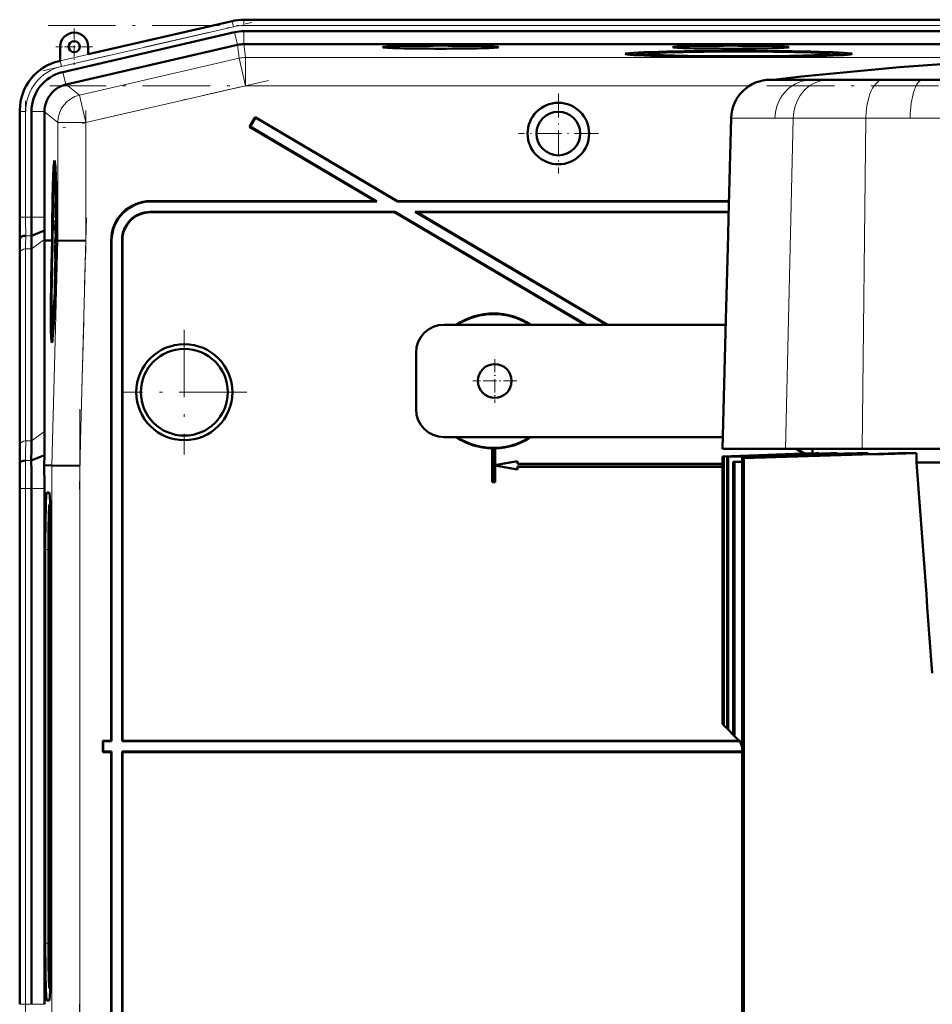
# Model space of a CAD drawing. Extents: x -1358 to 1757, y -1506 to 612.
# Tile 83 of 86: x 1187 to 1350, y 391 to 566. Entities that reach past the tile are written whole.
import ezdxf

# ---------------------------------------------------------------- set-up
doc = ezdxf.new("R2010")
doc.units = 0
doc.linetypes.add('DASHDOT', pattern=[18.5, 12, -3, 0.5, -3])

msp = doc.modelspace()

# ---------------------------------------------------------------- linework, layer by layer
at = {"color": 7, "lineweight": 50}
for p, q in [((1242.29, 565.83), (1227.3, 565.83)), ((1242.29, 565.83), (1555.09, 565.83)), ((1225.22, 565.59), (1199.65, 559.69)), ((1225.68, 563.58), (1195.11, 556.52)), ((1227.3, 563.76), (1575.36, 563.76)), ((1194.65, 561.03), (1194.65, 558.53)), ((1226.19, 561.34), (1195.71, 554.3)), ((1199.65, 559.69), (1199.65, 561.03)), ((1227.3, 561.46), (1227.31, 561.46)), ((1575.35, 561.46), (1227.31, 561.46)), ((1297.19, 559.74), (1297.13, 559.51)), ((1314.81, 559.21), (1314.81, 559.27)), ((1314.81, 559.27), (1314.81, 559.21)), ((1315.81, 559.27), (1315.81, 559.21)), ((1315.81, 559.21), (1315.81, 559.27)), ((1333.43, 559.74), (1333.49, 559.51)), ((1194.65, 558.53), (1194.45, 558.49)), ((1321.51, 555.16), (1320.97, 555.16)), ((1321.43, 555.16), (1321.48, 555.16)), ((1331.26, 555.16), (1321.48, 555.16)), ((1328.35, 555.16), (1321.51, 555.16)), ((1331.28, 555.16), (1328.35, 555.16)), ((1401.43, 555.16), (1331.26, 555.16)), ((1333.42, 555.16), (1331.28, 555.16)), ((1335.2, 555.16), (1333.42, 555.16)), ((1335.22, 555.16), (1335.2, 555.16)), ((1341.06, 555.16), (1335.22, 555.16)), ((1348.09, 555.16), (1341.06, 555.16)), ((1368.85, 555.16), (1348.09, 555.16)), ((1195.63, 554.28), (1195.71, 554.3)), ((1187.48, 549.72), (1187.48, 530.72)), ((1189.54, 549.52), (1189.54, 530.72)), ((1191.84, 549.43), (1191.84, 549.52)), ((1191.84, 549.43), (1191.84, 530.72)), ((1229.35, 548.51), (1228.33, 546.78)), ((1229.37, 548.41), (1228.43, 546.81)), ((1229.37, 548.41), (1229.35, 548.51)), ((1229.35, 548.51), (1254.66, 533.58)), ((1229.37, 548.41), (1254.65, 533.51)), ((1313.51, 530.72), (1313.97, 548.34)), ((1228.43, 546.81), (1228.33, 546.78)), ((1228.33, 546.78), (1250.73, 533.58)), ((1228.43, 546.81), (1250.98, 533.51)), ((1193.64, 539.01), (1193.83, 539.06)), ((1193.83, 533.13), (1193.81, 530.61)), ((1193.82, 531.25), (1193.84, 533.13)), ((1193.84, 533.13), (1193.83, 533.13)), ((1193.84, 533.13), (1193.89, 533.13)), ((1210.72, 533.58), (1250.73, 533.58)), ((1210.79, 533.51), (1250.98, 533.51)), ((1250.98, 533.51), (1250.73, 533.58)), ((1254.65, 533.51), (1254.66, 533.58)), ((1254.65, 533.51), (1313.58, 533.51)), ((1254.66, 533.58), (1313.58, 533.58)), ((1193.81, 530.61), (1193.94, 530.61)), ((1193.82, 530.67), (1193.88, 530.67)), ((1193.85, 531.55), (1193.9, 531.55)), ((1193.88, 531.16), (1193.88, 530.66)), ((1193.88, 530.66), (1193.94, 530.66)), ((1254.14, 531.65), (1210.66, 531.65)), ((1254.12, 531.58), (1210.73, 531.58)), ((1254.12, 531.58), (1254.14, 531.65)), ((1254.12, 531.58), (1288.03, 511.58)), ((1254.14, 531.65), (1288.17, 511.58)), ((1313.53, 531.65), (1257.8, 531.65)), ((1257.8, 531.65), (1291.83, 511.58)), ((1258.06, 531.58), (1257.8, 531.65)), ((1313.53, 531.58), (1258.06, 531.58)), ((1258.06, 531.58), (1291.97, 511.58)), ((1313.42, 527.48), (1313.51, 530.72)), ((1193.8, 528.97), (1193.84, 528.97)), ((1193.81, 528.24), (1193.8, 528.97)), ((1193.83, 530.22), (1193.94, 530.22)), ((1193.84, 529), (1193.84, 528.68)), ((1193.88, 528.94), (1193.86, 528.29)), ((1193.86, 527.8), (1193.89, 528.93)), ((1193.88, 530.02), (1193.95, 530.02)), ((1193.89, 528.93), (1193.96, 528.92)), ((1189.56, 527.41), (1191.85, 528.36)), ((1193.88, 527.52), (1193.77, 526.43)), ((1193.77, 526.02), (1193.88, 527.11)), ((1193.81, 528.24), (1193.86, 528.24)), ((1193.81, 527.75), (1193.81, 528.24)), ((1193.81, 527.75), (1193.97, 527.75)), ((1193.84, 528.68), (1193.85, 528.73)), ((1193.84, 528.68), (1193.88, 528.68)), ((1193.85, 528.81), (1193.88, 528.8)), ((1193.85, 528.73), (1193.85, 528.81)), ((1193.85, 528.73), (1193.88, 528.73)), ((1193.86, 528.29), (1193.86, 527.8)), ((1193.86, 527.8), (1193.97, 527.8)), ((1193.88, 527.52), (1193.97, 527.51)), ((1193.88, 527.11), (1193.88, 527.52)), ((1193.88, 527.11), (1193.97, 527.11)), ((1313.03, 512.48), (1313.42, 527.48)), ((1187.5, 526.58), (1187.54, 527.01)), ((1191.89, 526.57), (1191.89, 526.72)), ((1191.89, 492.58), (1191.89, 526.57)), ((1192.85, 526.56), (1191.89, 526.57)), ((1193.22, 526.56), (1192.85, 526.56)), ((1193.06, 526.54), (1193.06, 526.56)), ((1193.22, 526.56), (1193.06, 526.56)), ((1193.22, 526.54), (1193.06, 526.54)), ((1193.17, 524.59), (1193.22, 526.54)), ((1193.27, 526.54), (1193.21, 524.59)), ((1193.26, 524.59), (1193.31, 526.54)), ((1193.27, 526.56), (1193.27, 526.56)), ((1193.31, 526.56), (1193.27, 526.56)), ((1193.27, 526.56), (1193.31, 526.56)), ((1193.31, 526.54), (1193.27, 526.54)), ((1193.77, 526.43), (1193.77, 526.02)), ((1193.77, 526.02), (1193.96, 526.02)), ((1193.8, 525.77), (1193.96, 525.77)), ((1193.85, 525.58), (1193.84, 524.15)), ((1193.86, 525.58), (1193.85, 525.58)), ((1193.85, 523.75), (1193.86, 525.58)), ((1193.86, 525.58), (1193.95, 525.58)), ((1193.97, 526.54), (1193.93, 524.58)), ((1194.02, 526.56), (1193.97, 526.56)), ((1194.02, 526.55), (1193.97, 526.55)), ((1194.02, 526.54), (1193.97, 526.54)), ((1193.98, 525.1), (1194.02, 526.54)), ((1194.06, 526.54), (1194.03, 525.1)), ((1194.06, 526.56), (1194.14, 526.56)), ((1194.13, 526.55), (1194.06, 526.55)), ((1194.13, 526.54), (1194.06, 526.54)), ((1194.14, 526.56), (1194.14, 526.55)), ((1194.22, 526.54), (1194.14, 526.55)), ((1199.22, 526.48), (1194.22, 526.54)), ((1203.73, 526.58), (1203.73, 437.58)), ((1203.8, 526.51), (1203.8, 437.51)), ((1205.66, 437.51), (1205.66, 526.65)), ((1205.73, 437.58), (1205.73, 526.58)), ((1187.48, 523.65), (1187.48, 489.51)), ((1187.48, 523.65), (1187.48, 489.51)), ((1189.54, 525.06), (1189.54, 490.92)), ((1193.76, 524.5), (1193.81, 524.5)), ((1193.78, 523.8), (1193.76, 524.5)), ((1193.77, 523.3), (1193.78, 523.8)), ((1193.78, 523.8), (1193.79, 523.8)), ((1193.79, 523.85), (1193.79, 523.35)), ((1193.79, 523.35), (1193.85, 523.75)), ((1193.84, 524.15), (1193.81, 523.96)), ((1193.82, 524.64), (1193.84, 524.64)), ((1193.85, 523.75), (1193.9, 523.75)), ((1194, 524.08), (1193.96, 524.08)), ((1193.96, 524.08), (1194, 524.08)), ((1193.98, 525.1), (1194.03, 525.1)), ((1194.03, 525.1), (1193.98, 525.1)), ((1193.74, 522.76), (1193.72, 520.24)), ((1193.73, 520.88), (1193.75, 522.76)), ((1193.75, 522.76), (1193.74, 522.76)), ((1193.75, 522.76), (1193.88, 522.76)), ((1193.77, 523.3), (1193.89, 523.3)), ((1193.79, 523.35), (1193.89, 523.35)), ((1193.81, 522.71), (1193.87, 522.71)), ((1193.72, 520.24), (1193.79, 520.24)), ((1193.73, 520.29), (1193.8, 520.29)), ((1193.76, 521.18), (1193.81, 521.18)), ((1193.79, 520.79), (1193.79, 520.29)), ((1193.82, 521.07), (1193.83, 521.53)), ((1193.72, 518.43), (1193.7, 518.13)), ((1193.71, 519.7), (1193.71, 519.16)), ((1193.77, 519.7), (1193.71, 519.7)), ((1193.71, 519.16), (1193.75, 519.16)), ((1193.7, 518.13), (1193.69, 517.68)), ((1313.01, 511.58), (1262.93, 511.58)), ((1312.43, 489.48), (1313.03, 512.48)), ((1193.21, 510.21), (1193.41, 510.16)), ((1257.93, 496.58), (1257.93, 506.58)), ((1262.93, 491.58), (1312.48, 491.58)), ((1271.5, 489.59), (1271.48, 489.58)), ((1271.48, 489.58), (1271.48, 483.58)), ((1271.5, 489.59), (1271.5, 483.59)), ((1271.98, 489.58), (1271.96, 489.59)), ((1271.96, 486.59), (1271.96, 489.59)), ((1271.98, 486.61), (1271.98, 489.58)), ((1312.76, 489.48), (1312.43, 489.48)), ((1312.43, 488.17), (1328.45, 488.73)), ((1328.43, 488.73), (1312.43, 488.17)), ((1312.62, 488.16), (1329.12, 488.73)), ((1312.69, 488.15), (1329.63, 488.73)), ((1320.29, 489.48), (1312.76, 489.48)), ((1313.25, 488.11), (1331.7, 488.73)), ((1323.64, 489.48), (1320.29, 489.48)), ((1329.16, 489.48), (1323.64, 489.48)), ((1325.51, 489.48), (1326.86, 488.68)), ((1325.65, 489.48), (1326.99, 488.68)), ((1328.43, 489.48), (1328.43, 488.73)), ((1328.43, 488.73), (1328.45, 488.73)), ((1328.45, 488.73), (1328.45, 488.71)), ((1329.12, 488.73), (1329.63, 488.73)), ((1337.24, 489.48), (1329.16, 489.48)), ((1329.63, 488.73), (1329.63, 488.66)), ((1331.7, 488.73), (1332.82, 488.73)), ((1332.82, 488.73), (1332.82, 488.62)), ((1336.37, 488.73), (1338.33, 488.73)), ((1359.99, 489.48), (1337.24, 489.48)), ((1338.33, 488.73), (1338.33, 488.58)), ((1343.59, 488.73), (1346.93, 488.73)), ((1346.93, 488.73), (1346.93, 487.08)), ((1187.45, 486.58), (1187.49, 487.01)), ((1189.51, 487.41), (1191.86, 488.38)), ((1191.83, 486.58), (1191.86, 488.38)), ((1275.96, 487.31), (1271.96, 486.59)), ((1275.98, 487.33), (1271.98, 486.61)), ((1275.96, 487.31), (1275.98, 487.33)), ((1275.96, 486.81), (1275.96, 487.31)), ((1275.96, 486.81), (1275.98, 486.83)), ((1275.96, 486.81), (1312.43, 486.81)), ((1275.98, 486.83), (1275.98, 487.33)), ((1275.98, 486.83), (1312.43, 486.83)), ((1312.43, 488.17), (1312.43, 440.58)), ((1312.43, 488.17), (1312.43, 488.17)), ((1312.43, 488.17), (1312.43, 440.58)), ((1312.62, 488.16), (1312.62, 440.39)), ((1312.62, 488.16), (1312.69, 488.15)), ((1312.69, 488.15), (1312.69, 440.31)), ((1313.25, 488.11), (1313.25, 439.75)), ((1313.41, 488.09), (1313.25, 488.11)), ((1313.41, 488.09), (1313.41, 439.6)), ((1314.35, 487.17), (1315.9, 487.23)), ((1314.58, 487.17), (1314.35, 487.17)), ((1314.35, 487.17), (1314.35, 438.66)), ((1314.58, 487.17), (1315.9, 487.22)), ((1314.58, 487.17), (1314.58, 438.42)), ((1315.9, 487.9), (1315.9, 266.32)), ((1316.21, 487.87), (1315.9, 487.9)), ((1316.21, 487.87), (1316.21, 266.44)), ((1317.6, 488.1), (1317.35, 488.12)), ((1346.93, 487.08), (1351.87, 487.08)), ((1191.83, 486.58), (1193.17, 486.56)), ((1198.17, 486.49), (1193.17, 486.56)), ((1271.96, 486.59), (1271.98, 486.61)), ((1271.96, 483.59), (1271.96, 486.56)), ((1271.98, 486.54), (1271.96, 486.56)), ((1271.96, 486.56), (1275.96, 485.85)), ((1271.98, 483.58), (1271.98, 486.54)), ((1271.98, 486.54), (1275.98, 485.83)), ((1312.43, 486.35), (1275.96, 486.35)), ((1275.98, 486.33), (1275.96, 486.35)), ((1275.96, 485.85), (1275.96, 486.35)), ((1275.96, 485.85), (1275.98, 485.83)), ((1312.43, 486.33), (1275.98, 486.33)), ((1275.98, 485.83), (1275.98, 486.33)), ((1271.5, 483.59), (1271.48, 483.58)), ((1271.98, 483.58), (1271.48, 483.58)), ((1271.96, 483.59), (1271.5, 483.59)), ((1271.96, 483.59), (1271.98, 483.58)), ((1187.48, 482.44), (1187.48, 390.72)), ((1189.54, 482.43), (1189.54, 390.72)), ((1191.84, 390.72), (1191.84, 482.43)), ((1192.71, 481.76), (1192.27, 481.76)), ((1192.76, 479.58), (1192.88, 479.7)), ((1192.88, 479.59), (1192.77, 479.59)), ((1192, 471.58), (1192, 401.58)), ((1192.56, 471.58), (1192.56, 401.58)), ((1192.98, 401.58), (1192.98, 471.58)), ((1312.43, 440.58), (1312.43, 440.58)), ((1312.43, 440.58), (1312.62, 440.39)), ((1312.62, 440.39), (1312.69, 440.31)), ((1312.69, 440.31), (1313.25, 439.75)), ((1313.25, 439.75), (1313.41, 439.6)), ((1313.41, 439.6), (1314.35, 438.66)), ((1314.35, 438.66), (1314.58, 438.42)), ((1314.58, 438.42), (1315.9, 437.11)), ((1202.3, 437.51), (1202.23, 437.58)), ((1203.73, 437.58), (1202.23, 437.58)), ((1202.23, 435.58), (1202.23, 437.58)), ((1203.8, 437.51), (1202.3, 437.51)), ((1202.3, 435.65), (1202.3, 437.51)), ((1203.73, 437.58), (1203.8, 437.51)), ((1205.66, 437.51), (1205.73, 437.58)), ((1315.45, 437.51), (1205.66, 437.51)), ((1315.4, 437.58), (1205.73, 437.58)), ((1202.3, 435.65), (1202.23, 435.58)), ((1202.23, 435.58), (1203.73, 435.58)), ((1202.3, 435.65), (1203.8, 435.65)), ((1203.73, 435.58), (1203.8, 435.65)), ((1203.73, 346.57), (1203.73, 435.58)), ((1203.8, 346.64), (1203.8, 435.65)), ((1205.66, 435.65), (1205.66, 346.5)), ((1205.66, 435.65), (1315.9, 435.65)), ((1205.66, 435.65), (1205.73, 435.58)), ((1205.73, 435.58), (1205.73, 346.57)), ((1205.73, 435.58), (1315.9, 435.58)), ((1192.76, 393.57), (1192.88, 393.46)), ((1192.77, 393.57), (1192.88, 393.57)), ((1192.27, 391.39), (1192.71, 391.39))]:
    msp.add_line(p, q, dxfattribs=at)
at = {"color": 7, "lineweight": 18}
for p, q in [((1227.3, 565.79), (1227.3, 565.83)), ((1227.3, 564.79), (1227.3, 565.79)), ((1227.3, 565.79), (1575.36, 565.79)), ((1194.65, 558.5), (1225.23, 565.55)), ((1225.45, 564.58), (1194.88, 557.52)), ((1225.23, 565.55), (1225.22, 565.59)), ((1225.45, 564.58), (1225.23, 565.55)), ((1227.3, 564.79), (1575.36, 564.79)), ((1226.2, 561.34), (1225.68, 563.58)), ((1227.3, 561.46), (1227.3, 563.76)), ((1226.19, 561.34), (1226.46, 558.96)), ((1227.58, 559.09), (1227.31, 561.46)), ((1226.46, 558.96), (1198.09, 552.41)), ((1226.46, 558.96), (1227.58, 554.09)), ((1370.5, 559.09), (1227.58, 559.09)), ((1227.58, 559.09), (1227.58, 554.09)), ((1194.65, 558.53), (1194.65, 558.5)), ((1194.88, 557.52), (1194.65, 558.5)), ((1195.63, 554.28), (1195.11, 556.52)), ((1198.09, 552.41), (1195.71, 554.3)), ((1199.22, 547.54), (1227.58, 554.09)), ((1317.24, 554.09), (1227.58, 554.09)), ((1198.09, 552.41), (1199.22, 547.54)), ((1187.51, 549.52), (1187.48, 549.52)), ((1187.51, 530.72), (1187.51, 549.52)), ((1188.51, 549.52), (1187.51, 549.52)), ((1188.51, 549.52), (1188.51, 530.72)), ((1191.84, 549.52), (1189.54, 549.52)), ((1191.84, 549.43), (1194.22, 547.54)), ((1314.53, 548.34), (1313.97, 548.34)), ((1321.74, 548.34), (1314.53, 548.34)), ((1325.02, 548.34), (1321.74, 548.34)), ((1325.02, 548.34), (1323.64, 489.48)), ((1330.25, 548.34), (1325.02, 548.34)), ((1330.3, 548.34), (1330.25, 548.34)), ((1337.93, 548.34), (1330.3, 548.34)), ((1337.24, 489.48), (1337.93, 548.34)), ((1345.79, 548.34), (1337.93, 548.34)), ((1401.43, 548.34), (1345.79, 548.34)), ((1194.22, 547.54), (1199.22, 547.54)), ((1194.22, 547.54), (1194.22, 526.54)), ((1199.22, 526.48), (1199.22, 547.54)), ((1210.72, 533.58), (1210.79, 533.51)), ((1187.51, 530.72), (1187.48, 530.72)), ((1188.51, 530.72), (1187.51, 530.72)), ((1188.51, 530.72), (1189.54, 530.72)), ((1189.54, 530.72), (1191.84, 530.72)), ((1210.73, 531.58), (1210.66, 531.65)), ((1188.53, 527.41), (1189.56, 527.41)), ((1187.5, 526.58), (1187.45, 526.58)), ((1189.54, 525.06), (1191.89, 526.72)), ((1194.22, 526.54), (1193.17, 486.56)), ((1198.17, 486.49), (1199.22, 526.48)), ((1203.73, 526.58), (1203.8, 526.51)), ((1205.66, 526.65), (1205.73, 526.58)), ((1187.51, 490.24), (1187.51, 524.38)), ((1188.51, 525.06), (1188.51, 490.92)), ((1188.51, 525.06), (1189.54, 525.06)), ((1189.54, 490.92), (1191.89, 492.58)), ((1188.51, 490.92), (1189.54, 490.92)), ((1188.49, 487.41), (1189.51, 487.41)), ((1193.17, 486.56), (1193.17, 386.6)), ((1198.17, 386.66), (1198.17, 486.49)), ((1187.48, 482.43), (1187.51, 482.43)), ((1188.51, 482.43), (1187.51, 482.43)), ((1187.51, 390.72), (1187.51, 482.43)), ((1188.51, 482.43), (1189.54, 482.43)), ((1188.51, 482.43), (1188.51, 390.72)), ((1189.54, 482.43), (1191.84, 482.43)), ((1192.73, 481.73), (1192.27, 481.76)), ((1192.88, 479.69), (1192.77, 479.59)), ((1192, 471.58), (1192.56, 471.58)), ((1192.56, 401.58), (1192, 401.58)), ((1192.77, 393.57), (1192.88, 393.46)), ((1187.51, 390.72), (1187.48, 390.72)), ((1187.51, 390.72), (1188.51, 390.72)), ((1189.54, 390.72), (1188.51, 390.72)), ((1191.84, 390.72), (1189.54, 390.72)), ((1192.73, 391.42), (1192.27, 391.39))]:
    msp.add_line(p, q, dxfattribs=at)
at = {"color": 7, "linetype": 'DASHDOT', "lineweight": 18}
for p, q in [((1191.57, 556.76), (1228.76, 565.35)), ((1192.49, 564.79), (1610.17, 564.79)), ((1609.82, 554.09), (1192.83, 554.09)), ((1231.7, 555.04), (1195.1, 546.59)), ((1188.51, 528.84), (1188.51, 551.4)), ((1199.22, 549.65), (1199.22, 524.37)), ((1199.32, 530.56), (1198.06, 482.34)), ((1216.73, 510.67), (1216.73, 488.48)), ((1227.83, 499.58), (1205.63, 499.58)), ((1198.17, 496.55), (1198.17, 376.6)), ((1188.51, 381.55), (1188.51, 491.61)), ((1198.06, 390.81), (1199.32, 342.59))]:
    msp.add_line(p, q, dxfattribs=at)
at = {"color": 7, "linetype": 'DASHDOT', "lineweight": 18, "ltscale": 0.1625}
for p, q in [((1197.15, 564.28), (1197.15, 557.78)), ((1200.4, 561.03), (1193.9, 561.03))]:
    msp.add_line(p, q, dxfattribs=at)
at = {"color": 7, "linetype": 'DASHDOT', "lineweight": 18, "ltscale": 0.355368}
msp.add_line((1283.24, 552.68), (1283.24, 538.47), dxfattribs=at)
at = {"color": 7, "linetype": 'DASHDOT', "lineweight": 18, "ltscale": 0.355365}
msp.add_line((1290.35, 545.58), (1276.13, 545.58), dxfattribs=at)
at = {"color": 7, "linetype": 'DASHDOT', "lineweight": 18, "ltscale": 0.195001}
for p, q in [((1271.93, 505.48), (1271.93, 497.68)), ((1275.83, 501.58), (1268.03, 501.58))]:
    msp.add_line(p, q, dxfattribs=at)
at = {"color": 7, "lineweight": 18}
for points in [[(1328.35, 555.16), (1327.58, 555.11), (1326.83, 554.97), (1326.09, 554.74), (1325.39, 554.42), (1324.79, 554.06), (1324.23, 553.64), (1323.72, 553.16), (1323.37, 552.76), (1323.05, 552.35), (1322.76, 551.9), (1322.51, 551.43), (1322.1, 550.45), (1321.85, 549.41), (1321.74, 548.34)], [(1331.28, 555.16), (1330.55, 555.11), (1329.83, 554.97), (1329.14, 554.74), (1328.47, 554.42), (1328.05, 554.16), (1327.64, 553.86), (1327.25, 553.52), (1326.89, 553.15), (1326.26, 552.34), (1325.75, 551.44), (1325.36, 550.45), (1325.12, 549.41), (1325.02, 548.34)], [(1341.06, 555.16), (1340.82, 555.14), (1340.57, 555.07), (1340.33, 554.97), (1340.1, 554.82), (1339.67, 554.43), (1339.38, 554.07), (1339.12, 553.66), (1338.87, 553.17), (1338.65, 552.63), (1338.31, 551.51), (1338.11, 550.49), (1337.98, 549.42), (1337.93, 548.34)], [(1348.09, 555.16), (1347.77, 555.09), (1347.46, 554.89), (1347.17, 554.58), (1346.95, 554.24), (1346.75, 553.84), (1346.4, 552.9), (1346.13, 551.83), (1345.99, 551.02), (1345.89, 550.17), (1345.82, 549.26), (1345.79, 548.34)]]:
    msp.add_lwpolyline(points, dxfattribs=at)
at = {"color": 7, "lineweight": 50}
for points in [[(1193.89, 533.06), (1193.87, 532.54), (1193.85, 532.01)], [(1193.85, 531.55), (1193.89, 532.51), (1193.89, 532.57), (1193.9, 532.59)], [(1193.9, 532.59), (1193.9, 532.47), (1193.91, 531.89)], [(1193.88, 530.66), (1193.91, 531.17), (1193.92, 531.9)], [(1193.91, 531.89), (1193.89, 531.22), (1193.89, 531.17), (1193.88, 531.16)], [(1193.83, 530.22), (1193.82, 530.17), (1193.81, 530.01), (1193.79, 528.95)], [(1193.79, 528.95), (1193.8, 527.89), (1193.81, 527.75)], [(1193.8, 528.97), (1193.82, 529.66), (1193.82, 529.71), (1193.83, 529.73)], [(1193.85, 529.5), (1193.85, 530.11), (1193.84, 530.2), (1193.83, 530.22)], [(1193.83, 529.73), (1193.83, 529.71), (1193.84, 529.48), (1193.84, 529)], [(1193.88, 530.02), (1193.86, 529.68), (1193.85, 529.5)], [(1193.85, 528.81), (1193.86, 529.46), (1193.87, 529.53)], [(1193.87, 529.53), (1193.88, 529.51), (1193.88, 529.08), (1193.88, 528.94)], [(1193.89, 528.93), (1193.89, 529.9), (1193.88, 530.02)], [(1193.8, 525.77), (1193.78, 525.66), (1193.77, 525.48)], [(1193.82, 524.64), (1193.81, 525.68), (1193.81, 525.75), (1193.8, 525.77)], [(1193.75, 524.5), (1193.76, 523.44), (1193.77, 523.3)], [(1193.76, 524.5), (1193.78, 525.17), (1193.79, 525.28)], [(1193.79, 525.28), (1193.81, 525.17), (1193.81, 524.51)], [(1193.81, 522.71), (1193.79, 522.53), (1193.76, 521.64)], [(1193.76, 521.18), (1193.8, 522.14), (1193.8, 522.2), (1193.81, 522.22)], [(1193.83, 521.53), (1193.83, 522.49), (1193.82, 522.67), (1193.81, 522.71)], [(1193.81, 522.22), (1193.81, 522.1), (1193.82, 521.52)], [(1193.82, 521.52), (1193.8, 520.85), (1193.8, 520.8), (1193.79, 520.79)]]:
    msp.add_lwpolyline(points, dxfattribs=at)
for centre, radius in [((1197.15, 561.03), 1), ((1283.24, 545.58), 5.47), ((1283.24, 545.58), 3.88), ((1216.73, 499.58), 8.54), ((1216.73, 499.58), 7.72), ((1271.93, 501.58), 3)]:
    msp.add_circle(centre, radius, dxfattribs=at)
for centre, radius, start, end in [((1227.3, 556.58), 9.25, 90.0004, 102.9992), ((1227.3, 556.58), 9.25, 90.0004, 102.9993), ((1197.15, 561.03), 2.5, 0, 180), ((1227.3, 556.58), 7.19, 90.0004, 102.9993), ((1406.23, -195.49), 755.42, 90.36381, 96.44138), ((1196.47, 549.72), 8.99, 102.9916, 180.0084), ((1196.73, 549.52), 7.18, 102.9916, 180.0083), ((1320.97, 548.16), 7, 89.9987, 178.5013), ((1196.84, 549.43), 5, 104.049, 114.5678), ((1196.84, 549.43), 5, 160.173, 178.9467), ((1210.72, 526.58), 6.99, 89.9842, 180.0158), ((1210.79, 526.51), 6.99, 89.9842, 180.0158), ((839.89, 530.63), 347.59, 359.3315, 0.0143), ((1544.81, 530.64), 357.33, 179.9869, 180.6511), ((1473.94, 530.65), 284.4, 179.9866, 180.6543), ((1392.21, 530.67), 200.36, 179.9856, 180.6608), ((1193.69, 530.66), 0.129, 339.7839, 3.1342), ((1135.6, 533.53), 58.27, 357.7578, 358.5115), ((1171.91, 531.97), 21.94, 356.5981, 358.9187), ((1210.65, 526.65), 5, 89.9843, 180.0157), ((1210.72, 526.58), 5, 89.9843, 180.0157), ((1358.84, 524.86), 169.29, 179.1397, 179.9326), ((1307.68, 529.73), 115.84, 180.6772, 181.4875), ((980.26, 523.4), 207.22, 0.0687, 0.8785), ((1400.13, 523.4), 212.65, 179.1437, 179.9328), ((1224.32, 524.36), 30.57, 177.907, 179.7397), ((1175.85, 524.56), 17.96, 357.714, 359.8172), ((1160.45, 524.92), 33.37, 358.353, 359.5324), ((1193.6, 520.29), 0.129, 339.7839, 3.1342), ((1135.51, 523.16), 58.27, 357.7578, 358.5115), ((1171.82, 521.6), 21.94, 356.5981, 358.9187), ((1193.38, 520.38), 0.422, 347.665, 356.3447), ((1271.73, 501.58), 12, 56.4427, 123.5573), ((1271.73, 501.58), 11.9, 57.2111, 122.7889), ((1262.93, 506.58), 5, 90, 180), ((1193.27, 510.27), 0.0799, 184.9657, 228.6663), ((1262.93, 496.58), 5, 180, 270), ((890.59, 492.94), 301.3, 359.133, 359.9322), ((939.03, 491.22), 250.51, 359.1277, 359.9315), ((1271.73, 501.58), 12, 236.4427, 268.8063), ((1271.73, 501.58), 11.9, 237.2111, 302.7889), ((1271.73, 501.58), 12, 271.1938, 303.5573), ((980.12, 489.76), 207.36, 359.1212, 359.9305), ((1271.73, 501.58), 11.99, 268.8884, 271.1116), ((2011.2, -20405.55), 20905.29, 91.859597, 91.912817), ((1612.47, -8890.87), 9383.46, 91.642021, 91.81115), ((1518.36, -6192.5), 6683.43, 91.46975, 91.733218), ((1851.16, -15724.29), 16221.19, 91.818643, 91.885866), ((1643.24, -9775.47), 10268.73, 91.701573, 91.817249), ((769.47, 482.54), 420.07, 359.9858, 0.6638), ((1316.36, 488.24), 0.994, 342.438, 352.7631), ((1316.63, 488.24), 0.985, 342.7834, 351.4577), ((20176.95, 1875.03), 18881.1, 184.215615, 184.32972), ((840.4, 482.52), 347.08, 359.9853, 0.6691), ((665.92, 482.47), 525.92, 359.9957, 0.4468), ((1313.03, 435.73), 3, 16.8999, 44.6218)]:
    msp.add_arc(centre, radius, start, end, dxfattribs=at)
at = {"color": 7, "lineweight": 18}
for centre, radius, start, end in [((1227.3, 556.58), 9.21, 90.0004, 102.9992), ((1227.3, 556.58), 8.21, 90.0004, 102.9993), ((1227.58, 554.09), 5, 90, 103), ((1196.73, 549.52), 9.21, 102.9945, 180.0054), ((1196.73, 549.52), 8.21, 102.9937, 180.0062), ((1508.34, 530.65), 320.83, 179.987, 180.6502), ((1474.14, 530.65), 285.63, 179.9869, 180.6516), ((1358.5, 524.86), 169.99, 179.143, 179.9328), ((1378.43, 524.16), 190.91, 179.1449, 179.9328), ((938.6, 491.22), 249.92, 359.1254, 359.9311), ((958.42, 490.51), 229.1, 359.1224, 359.9306), ((803.91, 482.53), 383.61, 359.9854, 0.6681), ((769.71, 482.54), 418.8, 359.9856, 0.6657)]:
    msp.add_arc(centre, radius, start, end, dxfattribs=at)
at = {"color": 7, "lineweight": 50}
for centre, major_axis, ratio, start_param, end_param in [((1227.31, 556.47), (4.97, 0.57), 0.999653, 1.459955, 1.684204), ((1262.32, 560.94), (10.3, 0), 0.026177, 6.280893, 9.427071), ((1262.32, 560.94), (10.3, 0), 0.026177, 3.143885, 4.712389), ((1262.32, 560.94), (10.3, 0), 0.026177, 4.712389, 6.280893), ((1313.92, 560.94), (10.3, 0), 0.026177, 6.280893, 9.427071), ((1313.92, 560.94), (10.3, 0), 0.026177, 3.143885, 4.712389), ((1313.92, 560.94), (10.3, 0), 0.026177, 4.712389, 6.280893), ((1315.31, 559.74), (20.18, 0), 0.026177, 1.570796, 3.143867), ((1315.31, 559.74), (20.18, 0), 0.026177, 3.143867, 4.687608), ((1315.31, 559.74), (18.12, 0), 0.026177, 3.134523, 4.68479), ((1315.31, 559.74), (18.12, 0), 0.026177, 1.570796, 3.134523), ((1315.31, 559.74), (16.2, 0), 0.026177, 6.280893, 9.427071), ((1315.31, 559.74), (16.2, 0), 0.026177, 3.143885, 4.712389), ((1315.31, 559.74), (20.18, 0), 0.026177, 6.280911, 7.853982), ((1315.31, 559.74), (18.12, 0), 0.026177, 0.00707, 1.570796), ((1315.31, 559.74), (16.2, 0), 0.026177, 4.712389, 6.280893), ((1315.31, 559.74), (20.18, 0), 0.026177, 4.73717, 6.280911), ((1315.31, 559.74), (18.12, 0), 0.026177, 4.739988, 6.290255), ((1196.84, 549.43), (-3.11, -3.91), 0.999441, 4.242071, 5.038518), ((1193.64, 524.6), (0, 16.16), 0.026176, 6.280689, 7.732162), ((1193.64, 524.6), (0, 16.16), 0.026176, 4.834209, 6.280689), ((1193.64, 524.55), (0, -14.46), 0.026176, 3.147415, 4.572965), ((1193.64, 524.55), (0, -14.46), 0.026176, 1.710221, 3.147415), ((1193.64, 524.6), (0, 12.78), 0.026176, 6.280849, 7.699465), ((1193.64, 524.6), (0, 12.78), 0.026176, 4.866869, 6.280849), ((1194.11, 524.59), (0.09, 10.11), 0.026177, 0.957953, 0.980266), ((1188.53, 526.99), (1, 0), 0.414156, 1.573635, 3.109527), ((1194.11, 524.59), (0.09, 10.11), 0.026177, 1.252956, 1.277212), ((1193.63, 524.59), (-0.14, -16.16), 0.026177, 4.590041, 4.591123), ((1193.63, 524.59), (0.13, 14.45), 0.026177, 1.434302, 1.435128), ((1193.63, 524.59), (-0.11, -12.78), 0.026177, 4.557384, 4.557868), ((1193.63, 524.59), (0.11, 12.78), 0.026177, 1.416276, 1.417167), ((1194.11, 524.59), (0.09, 10.11), 0.026177, 1.428804, 1.45344), ((1193.63, 524.59), (-0.11, -12.78), 0.026177, 1.724883, 1.726259), ((1193.63, 524.59), (0.13, 14.45), 0.026177, 4.848514, 4.849727), ((1193.63, 524.59), (-0.14, -16.16), 0.026177, 1.692519, 1.693602), ((1193.59, 524.56), (-0.42, -16.16), 0.026173, 4.711319, 6.286309), ((1193.59, 524.65), (0.38, 14.44), 0.026173, 1.576165, 3.056709), ((1193.59, 524.57), (-0.33, -12.78), 0.026173, 4.711319, 6.283871), ((1193.59, 524.56), (-0.42, -16.16), 0.026173, 0.003123, 1.541551), ((1193.59, 524.65), (0.38, 14.44), 0.026173, 3.134882, 4.673197), ((1193.59, 524.57), (-0.33, -12.78), 0.026173, 0.002779, 1.572781), ((1194.11, 524.59), (0.09, 10.11), 0.026177, 1.698341, 1.75274), ((1188.49, 486.99), (1, 0), 0.414255, 1.573643, 3.109526), ((1192.27, 471.58), (0, 10.19), 0.026177, 0, 1.570796), ((1192.71, 471.58), (0, 10.19), 0.026177, 4.712389, 6.281573), ((1192.77, 471.58), (0, 8.01), 0.026177, 0.026189, 1.570796), ((1192.77, 471.58), (0, 8.01), 0.026177, 0, 0.026189), ((1192.27, 401.58), (0, 10.19), 0.026177, 1.570796, 3.141593), ((1192.77, 401.58), (0, 8.01), 0.026177, 1.570796, 3.115404), ((1192.71, 401.58), (0, 10.19), 0.026177, 3.143205, 4.712389), ((1192.77, 401.58), (0, 8.01), 0.026177, 3.115404, 3.141593)]:
    msp.add_ellipse(centre, major_axis=major_axis, ratio=ratio, start_param=start_param, end_param=end_param, dxfattribs=at)
at = {"color": 7, "lineweight": 18}
for centre, major_axis, ratio, start_param, end_param in [((1199.22, 547.54), (3.11, 3.91), 0.999441, 0.899117, 2.242476), ((1188.51, 524.36), (1, 0), 0.707107, 1.570796, 3.106686), ((1188.51, 490.21), (1, 0), 0.707107, 1.570796, 3.106686)]:
    msp.add_ellipse(centre, major_axis=major_axis, ratio=ratio, start_param=start_param, end_param=end_param, dxfattribs=at)

doc.saveas('drawing.dxf')
